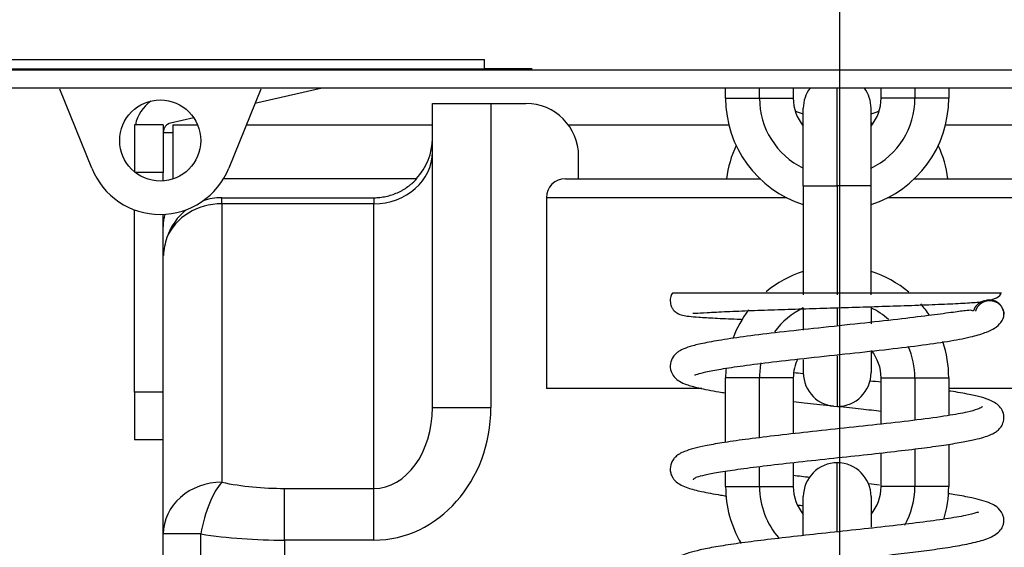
# Model space of a CAD drawing. Header units: millimetres. Extents: x 1618 to 4606, y -976 to 1137.
# Tile 33 of 41: x 3275 to 3378, y 404 to 459. Entities that reach past the tile are written whole.
import ezdxf

# ---------------------------------------------------------------- set-up
doc = ezdxf.new("R2010")
doc.units = ezdxf.units.MM
doc.dimstyles.get("Standard").update_dxf_attribs({"dimtxt": 20, "dimasz": 9, "dimexe": 9, "dimexo": 9, "dimgap": 9, "dimtad": 0, "dimtih": 1, "dimtoh": 1, "dimdsep": 46, "dimtxsty": 'Standard', "dimcen": 0.09, "dimadec": 0, "dimazin": 0, "dimtfac": 1, "dimtofl": 0, "dimtmove": 0, "dimatfit": 3, "dimfxl": 0, "dimtolj": 1, "dimtzin": 0, "dimarcsym": 0})

# ---------------------------------------------------------------- blocks, each defined once
blk = doc.blocks.new('*D16')
at = {"color": 0, "lineweight": -2}
for p, q in [((3121.72, 445.99), (3121.72, -29.06)), ((3609.82, 445.99), (3609.82, -29.06)), ((3130.72, -20.06), (3330.1, -20.06)), ((3600.82, -20.06), (3401.43, -20.06))]:
    blk.add_line(p, q, dxfattribs=at)
at = {"color": 0, "lineweight": 18}
for points in [[(3130.72, -18.56), (3130.72, -21.56), (3121.72, -20.06)], [(3600.82, -18.56), (3600.82, -21.56), (3609.82, -20.06)]]:
    blk.add_solid(points, dxfattribs=at)
at = {"layer": 'Defpoints', "color": 0, "lineweight": 18}
for p in [(3121.72, 454.99), (3609.82, 454.99), (3609.82, -20.06)]:
    blk.add_point(p, dxfattribs=at)
at = {"color": 0, "lineweight": 18, "insert": (3365.77, -20.06), "char_height": 20, "attachment_point": 5}
blk.add_mtext('\\A1;488', dxfattribs=at)
blk = doc.blocks.new('*D17')
at = {"color": 0, "lineweight": -2}
for p, q in [((3360.77, 590.29), (3360.77, 27.15)), ((3121.72, 108.1), (3121.72, 27.15)), ((3130.72, 36.15), (3205.58, 36.15)), ((3351.77, 36.15), (3276.91, 36.15))]:
    blk.add_line(p, q, dxfattribs=at)
at = {"color": 0, "lineweight": 18}
for points in [[(3130.72, 37.65), (3130.72, 34.65), (3121.72, 36.15)], [(3351.77, 37.65), (3351.77, 34.65), (3360.77, 36.15)]]:
    blk.add_solid(points, dxfattribs=at)
at = {"layer": 'Defpoints', "color": 0, "lineweight": 18}
for p in [(3360.77, 599.29), (3121.72, 117.1), (3121.72, 36.15)]:
    blk.add_point(p, dxfattribs=at)
at = {"color": 0, "lineweight": 18, "insert": (3241.24, 36.15), "char_height": 20, "attachment_point": 5}
blk.add_mtext('\\A1;243', dxfattribs=at)

msp = doc.modelspace()

# ---------------------------------------------------------------- linework, layer by layer
for p, q in [((3206.019, 454.791), (3323.518, 454.791)), ((3323.518, 453.791), (3323.518, 454.791)), ((3206.019, 453.791), (3323.518, 453.791)), ((3206.022, 453.682), (3525.518, 453.682)), ((3328.518, 453.791), (3323.518, 453.791)), ((3525.518, 451.791), (3206.018, 451.791)), ((3282.339, 443.383), (3278.983, 451.681)), ((3300.065, 451.681), (3296.709, 443.383)), ((3306.499, 451.792), (3299.45, 450.161)), ((3348.818, 450.724), (3348.818, 451.791)), ((3352.368, 450.724), (3352.368, 451.791)), ((3355.918, 451.791), (3355.918, 450.724)), ((3360.518, 441.524), (3360.518, 451.792)), ((3365.118, 450.724), (3365.118, 451.791)), ((3368.668, 451.791), (3368.668, 450.724)), ((3372.218, 451.791), (3372.218, 450.724)), ((3348.818, 450.724), (3352.368, 450.724)), ((3352.368, 450.724), (3355.918, 450.724)), ((3368.668, 450.724), (3365.118, 450.724)), ((3372.218, 450.724), (3368.668, 450.724)), ((3318.064, 450.166), (3324.2, 450.166)), ((3318.064, 418.307), (3318.064, 450.166)), ((3324.2, 450.166), (3327.882, 450.166)), ((3324.2, 450.166), (3324.2, 418.307)), ((3356.968, 441.524), (3356.968, 449.674)), ((3364.068, 441.524), (3364.068, 449.674)), ((3293.039, 448.678), (3290.611, 448.116)), ((3289.836, 447.937), (3286.836, 447.937)), ((3286.836, 447.937), (3286.836, 442.937)), ((3289.836, 447.937), (3289.836, 442.937)), ((3289.836, 447.142), (3290.836, 447.142)), ((3290.836, 447.937), (3293.442, 447.937)), ((3290.836, 447.937), (3290.836, 447.142)), ((3290.836, 447.142), (3290.836, 442.246)), ((3298.552, 447.937), (3318.065, 447.937)), ((3332.316, 447.937), (3349.155, 447.937)), ((3371.881, 447.937), (3389.72, 447.937)), ((3333.405, 442.291), (3333.405, 444.644)), ((3289.836, 442.937), (3286.91, 442.937)), ((3289.836, 442.05), (3289.836, 442.937)), ((3296.167, 442.297), (3316.442, 442.297)), ((3332.018, 442.291), (3352.503, 442.291)), ((3368.534, 442.291), (3389.018, 442.291)), ((3356.968, 441.524), (3356.968, 430.124)), ((3356.968, 441.524), (3360.518, 441.524)), ((3360.518, 441.524), (3360.518, 430.124)), ((3364.068, 441.524), (3360.518, 441.524)), ((3364.068, 430.124), (3364.068, 441.524)), ((3295.973, 440.297), (3311.927, 440.297)), ((3295.973, 439.663), (3295.973, 440.297)), ((3311.927, 440.297), (3311.927, 439.663)), ((3330.018, 440.291), (3330.018, 420.291)), ((3355.224, 440.291), (3330.018, 440.291)), ((3391.018, 440.291), (3365.812, 440.291)), ((3286.836, 419.937), (3286.836, 439.019)), ((3311.927, 439.663), (3295.973, 439.663)), ((3295.973, 439.663), (3295.973, 410.482)), ((3311.927, 409.834), (3311.927, 439.663)), ((3289.836, 427.177), (3289.836, 438.545)), ((3289.855, 434.246), (3289.836, 434.243)), ((3356.968, 428.76), (3356.968, 426.417)), ((3360.518, 428.742), (3360.518, 426.827)), ((3364.068, 428.76), (3364.068, 427.085)), ((3289.836, 405.061), (3289.836, 427.176)), ((3360.518, 423.739), (3360.518, 418.424)), ((3364.068, 424.138), (3364.068, 421.974)), ((3356.968, 423.315), (3356.968, 421.974)), ((3352.368, 421.424), (3348.818, 421.424)), ((3348.818, 414.664), (3348.818, 421.424)), ((3355.918, 421.424), (3352.368, 421.424)), ((3352.368, 415.147), (3352.368, 421.424)), ((3355.918, 421.424), (3355.918, 415.566)), ((3365.118, 416.567), (3365.118, 421.424)), ((3365.118, 421.424), (3368.668, 421.424)), ((3368.668, 421.424), (3368.668, 416.982)), ((3368.668, 421.424), (3372.218, 421.424)), ((3372.218, 421.424), (3372.218, 417.476)), ((3346.328, 420.291), (3330.018, 420.291)), ((3391.018, 420.291), (3372.218, 420.291)), ((3286.836, 419.937), (3286.836, 414.937)), ((3289.836, 419.937), (3286.836, 419.937)), ((3318.064, 418.307), (3324.2, 418.307)), ((3289.836, 414.937), (3286.836, 414.937)), ((3372.218, 414.461), (3372.218, 410.024)), ((3365.118, 410.024), (3365.118, 413.555)), ((3368.668, 413.972), (3368.668, 410.024)), ((3352.368, 410.024), (3352.368, 412.132)), ((3355.918, 412.551), (3355.918, 410.024)), ((3360.518, 405.36), (3360.518, 412.524)), ((3348.818, 410.024), (3348.818, 411.642)), ((3348.818, 410.024), (3352.368, 410.024)), ((3352.368, 410.024), (3355.918, 410.024)), ((3368.668, 410.024), (3365.118, 410.024)), ((3372.218, 410.024), (3368.668, 410.024)), ((3302.564, 404.414), (3302.564, 409.834)), ((3302.564, 409.834), (3311.927, 409.834)), ((3311.927, 404.414), (3311.927, 409.834)), ((3356.968, 404.981), (3356.968, 408.974)), ((3364.068, 408.974), (3364.068, 405.759)), ((3289.836, 401.216), (3289.836, 405.061)), ((3293.776, 405.061), (3289.836, 405.061)), ((3293.776, 401.216), (3293.776, 405.061)), ((3302.564, 404.414), (3302.564, 300.939)), ((3311.927, 404.414), (3302.564, 404.414))]:
    msp.add_line(p, q)
msp.add_circle((3289.524, 446.289), 4.25)
for centre, radius, start, end in [((3360.518, 449.674), 3.55, 143.38265, 180), ((3360.518, 449.674), 3.55, 0, 36.61735), ((3290.836, 447.142), 4, 124.81884, 168.53414), ((3360.518, 450.724), 11.7, 180, 252.3375), ((3360.518, 450.724), 8.15, 180, 244.17844), ((3360.518, 450.724), 4.6, 180, 219.49031), ((3360.518, 450.724), 4.6, 320.50969, 0), ((3360.518, 450.724), 8.15, 295.82156, 0), ((3360.518, 450.724), 11.7, 287.6625, 0), ((3327.882, 444.644), 5.523, 0, 90), ((3360.518, 460.224), 11.7, 247.91063, 252.3375), ((3360.518, 460.224), 11.7, 287.6625, 292.08937), ((3290.836, 447.142), 1, 103.02373, 180), ((3360.518, 440.824), 8.15, 115.82156, 117.39375), ((3360.518, 440.824), 8.15, 62.60625, 64.17844), ((3311.927, 446.515), 6.136, 316.54616, 0), ((3360.518, 440.824), 11.7, 154.96875, 172.79437), ((3360.518, 440.824), 11.7, 7.20562, 25.03125), ((3289.524, 446.289), 7.75, 202.02118, 337.97882), ((3332.018, 440.291), 2, 90, 180), ((3295.973, 434.243), 6.054, 90, 108.89119), ((3295.973, 434.243), 6.054, 127.43204, 161.86377), ((3294.836, 437.297), 5, 165.44812, 180), ((3360.518, 421.424), 11.7, 107.6625, 129.60562), ((3360.518, 421.424), 11.7, 50.06812, 72.3375), ((3360.518, 421.424), 8.15, 115.82156, 143.83687), ((3360.518, 421.424), 8.15, 48.63656, 64.17844), ((3360.518, 421.424), 11.7, 34.00031, 41.45063), ((3360.518, 421.424), 11.7, 142.56282, 159.29719), ((3360.518, 421.424), 8.15, 0, 23.84156), ((3360.518, 421.424), 11.7, 0, 18.9), ((3360.518, 421.424), 4.6, 154.17, 180), ((3360.518, 421.424), 4.6, 0, 38.26125), ((3360.518, 421.424), 11.7, 174.88969, 180), ((3360.518, 421.424), 8.15, 168.975, 180), ((3360.518, 421.974), 3.55, 180, 270), ((3360.518, 421.974), 3.55, 270, 0), ((3360.518, 408.974), 3.55, 90, 180), ((3360.518, 408.974), 3.55, 0, 90), ((3360.518, 410.024), 11.7, 180, 210.56344), ((3360.518, 410.024), 8.15, 180, 221.68969), ((3360.518, 410.024), 4.6, 180, 219.49031), ((3360.518, 410.024), 4.6, 320.50969, 0), ((3360.518, 410.024), 8.15, 330.3225, 0), ((3360.518, 410.024), 11.7, 342.83813, 0)]:
    msp.add_arc(centre, radius, start, end)
for centre, major_axis, ratio, start_param, end_param in [((3311.927, 445.084), (6.136, 0), 0.8833451, 4.712389, 6.2831853), ((3295.973, 434.243), (6.136, 0), 0.8833451, 1.5707963, 2.7865032), ((3295.973, 433.712), (0, 6.947), 0.8833451, 1.2157069, 1.493774), ((3311.927, 418.307), (0, -13.893), 0.8833451, 0, 1.5707963), ((3311.927, 418.307), (0, 8.473), 0.7242306, 3.1415927, 4.712389), ((3295.973, 405.061), (6.136, 0), 0.8833451, 1.5707963, 3.1415927), ((3295.973, 405.061), (-1.223, -6.013), 0.3517338, 3.6660219, 4.7838321), ((3302.564, 419.603), (-18.409, 0), 0.5306229, 1.2046448, 1.5707963), ((3302.564, 414.182), (-24.545, 0), 0.3979672, 1.2046448, 1.5707963)]:
    msp.add_ellipse(centre, major_axis=major_axis, ratio=ratio, start_param=start_param, end_param=end_param)
for points, knots in [([(3311.927, 440.297), (3312.033, 440.297), (3312.139, 440.3), (3312.298, 440.308), (3312.351, 440.311), (3312.457, 440.32), (3312.51, 440.325), (3312.775, 440.353), (3312.984, 440.386), (3313.396, 440.474), (3313.599, 440.528), (3314, 440.658), (3314.198, 440.734), (3314.441, 440.842), (3314.49, 440.864), (3314.586, 440.91), (3314.729, 440.98), (3314.869, 441.056), (3315.145, 441.215), (3315.324, 441.33), (3315.54, 441.486), (3315.583, 441.518), (3315.668, 441.582), (3315.793, 441.681), (3315.914, 441.783), (3316.15, 441.994), (3316.3, 442.142), (3316.442, 442.297)], [0, 0, 0, 0, 0.0625, 0.0625, 0.09375, 0.09375, 0.125, 0.125, 0.25, 0.25, 0.375, 0.375, 0.5, 0.5, 0.53125, 0.53125, 0.5625, 0.625, 0.625, 0.75, 0.75, 0.78125, 0.78125, 0.8125, 0.875, 0.875, 1, 1, 1, 1]), ([(3343.255, 430.322), (3343.251, 430.318), (3343.186, 430.249), (3343.078, 429.993), (3343.004, 429.649), (3343.006, 429.239), (3343.142, 428.832), (3343.395, 428.457), (3343.849, 428.094), (3344.354, 427.963), (3344.952, 427.873), (3346.051, 427.774), (3347.684, 427.677), (3349.358, 427.603), (3350.419, 427.561), (3350.617, 427.553)], [0, 0, 0, 0, 0.0019316, 0.0305679, 0.0501556, 0.0729958, 0.1077736, 0.1314567, 0.1824508, 0.2885021, 0.4221527, 0.5667008, 0.7534395, 0.9550256, 1, 1, 1, 1]), ([(3377.739, 430.291), (3377.724, 430.291), (3377.707, 430.291), (3377.664, 430.291), (3377.639, 430.291), (3377.595, 430.291), (3377.58, 430.291), (3377.547, 430.291), (3377.531, 430.291), (3377.442, 430.291), (3377.359, 430.291), (3377.169, 430.291), (3377.062, 430.291), (3376.824, 430.291), (3376.693, 430.291), (3376.406, 430.291), (3376.251, 430.291), (3376, 430.291), (3375.913, 430.291), (3375.779, 430.291), (3375.733, 430.291), (3375.64, 430.291), (3375.405, 430.291), (3375.154, 430.291), (3374.732, 430.291), (3374.291, 430.291), (3373.809, 430.291), (3373.308, 430.291), (3373.048, 430.291), (3372.642, 430.291), (3372.504, 430.291), (3372.293, 430.291), (3372.222, 430.291), (3372.079, 430.291), (3372.007, 430.291), (3371.646, 430.291), (3371.35, 430.291), (3370.743, 430.291), (3370.433, 430.291), (3369.8, 430.291), (3369.153, 430.291), (3368.479, 430.291), (3367.963, 430.291), (3367.789, 430.291), (3367.526, 430.291), (3367.438, 430.291), (3367.26, 430.291), (3367.172, 430.291), (3366.726, 430.291), (3366.367, 430.291), (3365.642, 430.291), (3365.277, 430.291), (3364.541, 430.291), (3364.17, 430.291), (3363.422, 430.291), (3363.045, 430.291), (3362.476, 430.291), (3362.285, 430.291), (3361.998, 430.291), (3361.902, 430.291), (3361.71, 430.291), (3361.614, 430.291), (3361.133, 430.291), (3360.749, 430.291), (3359.985, 430.291), (3359.224, 430.291), (3358.467, 430.291), (3357.713, 430.291), (3357.338, 430.291), (3356.776, 430.291), (3356.589, 430.291), (3356.309, 430.291), (3356.216, 430.291), (3356.03, 430.291), (3355.937, 430.291), (3355.101, 430.291), (3354.38, 430.291), (3353.331, 430.291), (3352.642, 430.291), (3351.974, 430.291), (3351.318, 430.291), (3350.995, 430.291), (3350.598, 430.291), (3350.519, 430.291), (3350.362, 430.291), (3350.129, 430.291), (3349.901, 430.291), (3349.151, 430.291), (3348.587, 430.291), (3347.794, 430.291), (3347.539, 430.291), (3347.046, 430.291), (3346.808, 430.291), (3346.522, 430.291), (3346.466, 430.291), (3346.354, 430.291), (3346.189, 430.291), (3346.03, 430.291), (3345.721, 430.291), (3345.526, 430.291), (3345.16, 430.291), (3344.988, 430.291), (3344.668, 430.291), (3344.519, 430.291), (3344.244, 430.291), (3344.118, 430.291), (3343.975, 430.291), (3343.947, 430.291), (3343.893, 430.291), (3343.866, 430.291), (3343.79, 430.291), (3343.742, 430.291), (3343.609, 430.291), (3343.457, 430.291), (3343.355, 430.291), (3343.279, 430.291), (3343.254, 430.291), (3343.236, 430.291), (3343.234, 430.291), (3343.232, 430.291)], [0, 0, 0, 0, 0.0095655, 0.0095655, 0.0204849, 0.0204849, 0.0259446, 0.0259446, 0.0314043, 0.0314043, 0.0532431, 0.0532431, 0.075082, 0.075082, 0.0969208, 0.0969208, 0.1187596, 0.1187596, 0.129679, 0.129679, 0.1351387, 0.1351387, 0.1405984, 0.1624373, 0.1624373, 0.1842761, 0.2061149, 0.2061149, 0.2279538, 0.2279538, 0.2388732, 0.2388732, 0.2443329, 0.2443329, 0.2497926, 0.2497926, 0.2716314, 0.2716314, 0.2934703, 0.2934703, 0.3153091, 0.3371479, 0.3371479, 0.3480673, 0.3480673, 0.353527, 0.353527, 0.3589868, 0.3589868, 0.3808256, 0.3808256, 0.4026644, 0.4026644, 0.4245032, 0.4245032, 0.4463421, 0.4463421, 0.4572615, 0.4572615, 0.4627212, 0.4627212, 0.4681809, 0.4681809, 0.4900197, 0.4900197, 0.5118586, 0.5336974, 0.5336974, 0.5555362, 0.5555362, 0.5664556, 0.5664556, 0.5719154, 0.5719154, 0.5773751, 0.5773751, 0.6210527, 0.6210527, 0.6428916, 0.6647304, 0.6647304, 0.6865692, 0.6865692, 0.6920289, 0.6920289, 0.6974886, 0.7084081, 0.7084081, 0.7520857, 0.7520857, 0.7739245, 0.7739245, 0.7957634, 0.7957634, 0.8012231, 0.8012231, 0.8066828, 0.8176022, 0.8176022, 0.839441, 0.839441, 0.8612799, 0.8612799, 0.8831187, 0.8831187, 0.9049575, 0.9049575, 0.9104172, 0.9104172, 0.9158769, 0.9158769, 0.9267964, 0.9267964, 0.9486352, 0.970474, 0.970474, 0.9923129, 0.9923129, 1, 1, 1, 1]), ([(3345.367, 428.215), (3345.393, 428.189), (3345.622, 428.177), (3346.814, 428.272), (3348.86, 428.372), (3351.411, 428.475), (3354.233, 428.573), (3357.177, 428.667), (3360.207, 428.76), (3363.318, 428.855), (3366.469, 428.955), (3369.499, 429.06), (3372.107, 429.162), (3374.182, 429.269), (3375.75, 429.385), (3376.822, 429.606), (3377.601, 429.996), (3377.701, 430.261), (3377.709, 430.284)], [0, 0, 0, 0, 0.0510938, 0.1215308, 0.1976512, 0.270651, 0.3403086, 0.406579, 0.4709191, 0.5382031, 0.6088218, 0.6827889, 0.7588653, 0.8288458, 0.891536, 0.9556878, 0.9962217, 1, 1, 1, 1]), ([(3378.006, 428.048), (3378.005, 428.176), (3377.976, 428.415), (3377.852, 428.751), (3377.669, 429.03), (3377.402, 429.295), (3377.095, 429.469), (3376.812, 429.55), (3376.575, 429.587), (3376.381, 429.581), (3376.228, 429.559), (3376.178, 429.546), (3376.171, 429.542), (3376.172, 429.541)], [0, 0, 0, 0, 0.1236958, 0.2392959, 0.3457018, 0.4401649, 0.5893461, 0.652525, 0.7123654, 0.8294933, 0.8906387, 0.9557714, 1, 1, 1, 1]), ([(3374.808, 428.414), (3374.758, 428.449), (3374.58, 428.526), (3373.926, 428.46), (3372.48, 428.258), (3370.1, 427.939), (3366.845, 427.545), (3362.872, 427.105), (3358.585, 426.649), (3354.52, 426.204), (3351.075, 425.786), (3348.375, 425.4), (3346.411, 425.044), (3345.126, 424.728), (3344.394, 424.463), (3343.963, 424.23), (3343.664, 424.026), (3343.249, 423.605), (3342.96, 422.888), (3343.029, 422.128), (3343.47, 421.403), (3344.049, 420.997), (3344.751, 420.692), (3346.035, 420.329), (3347.497, 420.053), (3348.551, 419.884), (3348.776, 419.849)], [0, 0, 0, 0, 0.0212838, 0.05953, 0.1118182, 0.1710735, 0.2351791, 0.3040197, 0.3769086, 0.4466248, 0.5108872, 0.5696849, 0.6229956, 0.6696196, 0.7066181, 0.7214773, 0.734731, 0.7514797, 0.7728575, 0.795526, 0.8147007, 0.8416503, 0.8764457, 0.9242228, 0.9843133, 1, 1, 1, 1]), ([(3345.603, 421.712), (3345.605, 421.71), (3345.653, 421.734), (3345.91, 421.823), (3346.742, 422.052), (3348.321, 422.354), (3350.659, 422.705), (3353.78, 423.098), (3357.613, 423.528), (3361.819, 423.976), (3365.908, 424.42), (3369.497, 424.852), (3372.447, 425.283), (3374.656, 425.725), (3376.103, 426.152), (3377.09, 426.629), (3377.818, 427.278), (3378.001, 427.757), (3378.006, 428.048)], [0, 0, 0, 0, 0.0131192, 0.0442552, 0.0969826, 0.1598882, 0.2297453, 0.306566, 0.390349, 0.4801026, 0.5667225, 0.648142, 0.7245331, 0.7957111, 0.8539332, 0.8956706, 0.9405419, 1, 1, 1, 1]), ([(3356.995, 421.841), (3356.952, 421.846), (3356.626, 421.882), (3356.302, 421.918), (3356.024, 421.949)], [0, 0, 0, 0, 0.1319531, 1, 1, 1, 1]), ([(3345.455, 410.738), (3345.445, 410.747), (3345.483, 410.816), (3345.53, 410.898), (3345.83, 411.063), (3346.6, 411.259), (3348.015, 411.53), (3350.075, 411.842), (3352.77, 412.191), (3356.03, 412.568), (3359.631, 412.958), (3363.226, 413.341), (3366.513, 413.706), (3369.345, 414.047), (3371.682, 414.366), (3373.529, 414.664), (3374.913, 414.939), (3375.883, 415.188), (3376.592, 415.437), (3377.056, 415.665), (3377.462, 415.977), (3377.8, 416.385), (3378.037, 416.99), (3377.97, 417.801), (3377.524, 418.564), (3376.701, 419.061), (3375.634, 419.405), (3374.331, 419.705), (3373.08, 419.925), (3372.294, 420.047), (3372.241, 420.055)], [0, 0, 0, 0, 0.0089205, 0.0220132, 0.057624, 0.1009625, 0.1480321, 0.1980973, 0.2511331, 0.3070882, 0.3657496, 0.4227485, 0.4760296, 0.5255831, 0.5713934, 0.6134394, 0.6516944, 0.6852041, 0.7125373, 0.7392873, 0.7561846, 0.7707686, 0.7876814, 0.8024172, 0.8232056, 0.8705385, 0.906909, 0.9472915, 0.9964577, 1, 1, 1, 1]), ([(3375.767, 418.436), (3375.779, 418.433), (3375.71, 418.38), (3375.62, 418.297), (3375.208, 418.096), (3374.146, 417.808), (3372.09, 417.432), (3369.017, 417.013), (3365.27, 416.578), (3361.331, 416.155), (3357.479, 415.745), (3353.937, 415.349), (3350.883, 414.972), (3348.473, 414.626), (3346.713, 414.314), (3345.431, 414.021), (3344.589, 413.756), (3344.004, 413.479), (3343.638, 413.214), (3343.37, 412.936), (3343.062, 412.452), (3342.964, 411.801), (3343.106, 411.244), (3343.363, 410.778), (3343.677, 410.477), (3344.154, 410.169), (3344.988, 409.828), (3346.292, 409.489), (3347.724, 409.229), (3348.686, 409.077), (3348.89, 409.046)], [0, 0, 0, 0, 0.0071044, 0.015493, 0.0494981, 0.0965299, 0.1567589, 0.2249523, 0.2910082, 0.354622, 0.4157205, 0.4742332, 0.5300937, 0.581998, 0.6266272, 0.6637722, 0.7015442, 0.7267959, 0.7459604, 0.7570883, 0.7701091, 0.7903638, 0.8007181, 0.811107, 0.8311512, 0.8576172, 0.8864388, 0.933858, 0.9863453, 1, 1, 1, 1]), ([(3355.917, 418.942), (3356.295, 418.9), (3357.543, 418.762), (3358.962, 418.609), (3359.993, 418.499), (3360.13, 418.484)], [0, 0, 0, 0, 0.2761187, 0.9033703, 1, 1, 1, 1]), ([(3360.576, 418.436), (3361.4, 418.348), (3362.951, 418.181), (3364.463, 418.015), (3365.158, 417.938)], [0, 0, 0, 0, 0.53051, 1, 1, 1, 1]), ([(3345.422, 400.002), (3345.41, 400), (3345.454, 400.044), (3345.516, 400.094), (3345.814, 400.242), (3346.472, 400.429), (3347.533, 400.651), (3348.717, 400.856), (3350.244, 401.083), (3352.587, 401.39), (3355.792, 401.76), (3359.674, 402.177), (3363.2, 402.553), (3366.213, 402.887), (3368.785, 403.191), (3371.095, 403.494), (3373.24, 403.827), (3375.093, 404.195), (3376.622, 404.656), (3377.563, 405.267), (3377.914, 405.886), (3378.015, 406.281), (3377.992, 406.789), (3377.805, 407.375), (3377.265, 407.954), (3376.583, 408.294), (3375.764, 408.574), (3374.543, 408.874), (3373.304, 409.103), (3372.404, 409.246), (3372.161, 409.283)], [0, 0, 0, 0, 0.0083511, 0.0183954, 0.0412967, 0.0882339, 0.1173548, 0.1502686, 0.1869576, 0.2240954, 0.2934449, 0.3563298, 0.4125733, 0.4620254, 0.5051652, 0.548892, 0.5953409, 0.6447055, 0.6958414, 0.7480479, 0.7708382, 0.7850917, 0.7939209, 0.8052665, 0.8381869, 0.8690038, 0.9042448, 0.9375404, 0.9836144, 1, 1, 1, 1]), ([(3375.356, 407.36), (3375.356, 407.36), (3375.348, 407.355), (3375.051, 407.251), (3374.003, 406.985), (3372.017, 406.643), (3369.268, 406.267), (3366.025, 405.882), (3362.495, 405.494), (3358.92, 405.113), (3355.533, 404.744), (3352.499, 404.39), (3349.902, 404.05), (3347.774, 403.72), (3346.137, 403.4), (3345, 403.101), (3344.279, 402.83), (3343.851, 402.588), (3343.578, 402.374), (3343.321, 402.083), (3343.096, 401.69), (3342.967, 401.152), (3343.081, 400.459), (3343.51, 399.772), (3344.125, 399.375), (3345.061, 399.016), (3346.05, 398.766), (3347.538, 398.466), (3349.735, 398.122), (3352.778, 397.726), (3355.363, 397.431), (3356.831, 397.269), (3356.962, 397.255)], [0, 0, 0, 0, 0.0023233, 0.0317882, 0.0760363, 0.1282086, 0.1801429, 0.231739, 0.2828978, 0.3334115, 0.3819106, 0.4280229, 0.4717714, 0.5131716, 0.5522306, 0.587436, 0.6153606, 0.6357832, 0.6486493, 0.6573384, 0.6663492, 0.6805216, 0.6930078, 0.7087601, 0.7434367, 0.7731679, 0.8025421, 0.839496, 0.884151, 0.9364502, 0.9943571, 1, 1, 1, 1])]:
    msp.add_open_spline(points, degree=3, knots=knots)
for points, weights in [([(3374.841, 428.439), (3374.96, 428.87), (3375.254, 429.281), (3375.703, 429.48), (3376.086, 429.529)], [0.578326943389, 0.571468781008, 0.567465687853, 0.585786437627, 0.585786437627]), ([(3375.049, 428.396), (3375.157, 428.834), (3375.449, 429.26), (3375.913, 429.468), (3376.31, 429.52)], [0.578861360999, 0.571725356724, 0.566752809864, 0.585786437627, 0.585786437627])]:
    msp.add_rational_spline(points, weights, degree=4)
msp.add_rational_spline([(3376.31, 429.52), (3376.836, 429.589), (3377.569, 429.419), (3377.924, 428.759), (3377.998, 428.194), (3378.002, 428.152), (3378.005, 428.108), (3378.006, 428.064)], [0.585786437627, 0.585786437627, 0.552284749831, 0.585786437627, 0.585786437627, 0.585572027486, 0.585194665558, 0.584697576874], degree=4, knots=[0, 0, 0, 0, 0, 0.925926, 0.925926, 0.925926, 1, 1, 1, 1, 1])
for points in [[(3365.139, 420.957), (3364.744, 421.001), (3364.345, 421.045), (3363.943, 421.089)], [(3357.65, 410.983), (3357.06, 411.048), (3356.476, 411.112), (3355.903, 411.176)], [(3364.959, 410.191), (3364.581, 410.234), (3364.199, 410.276), (3363.815, 410.318)], [(3356.351, 408.108), (3356.553, 408.086), (3356.756, 408.064), (3356.96, 408.041)]]:
    msp.add_open_spline(points, degree=3)

# ---------------------------------------------------------------- dimensions: what is measured, and where the dimension line sits
at = {"lineweight": 18}
for base, p1, p2, text, picture, middle in [((3121.718, 36.149), (3360.769, 599.291), (3121.718, 117.105), '243', '*D17', (3241.244, 36.149)), ((3609.818, -20.06), (3121.718, 454.991), (3609.818, 454.991), '488', '*D16', (3365.768, -20.06))]:
    dim = msp.add_linear_dim(base=base, p1=p1, p2=p2, text=text, dimstyle='Standard', dxfattribs=at)
    dim.commit()
    dim.dimension.update_dxf_attribs({"geometry": picture, "text_midpoint": middle})

doc.saveas('drawing.dxf')
